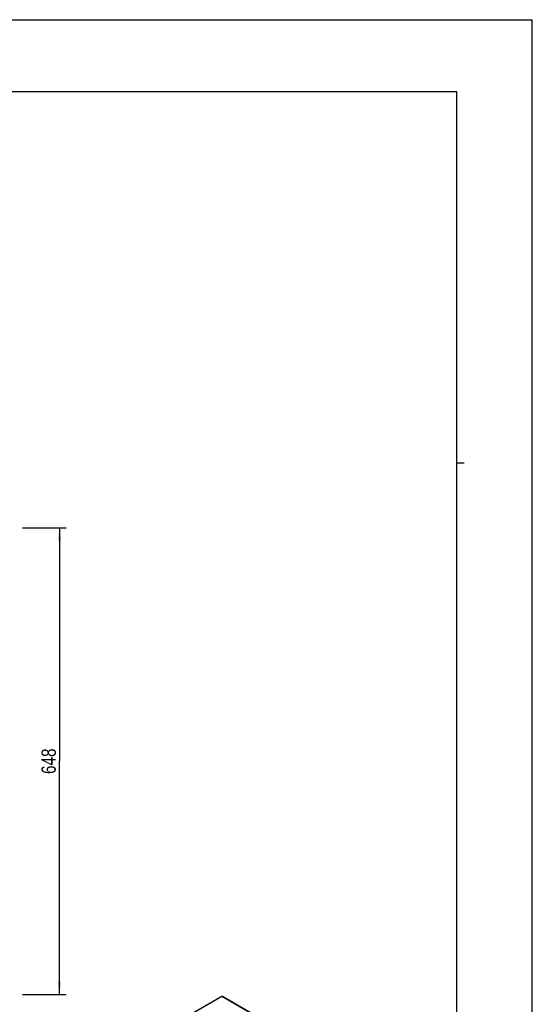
# Model space of a CAD drawing. Header units: inches. Extents: x 0 to 117, y 0 to 83.
# Tile 75 of 75: x 89 to 117, y 29 to 83. Entities that reach past the tile are written whole.
import ezdxf

# ---------------------------------------------------------------- set-up
doc = ezdxf.new("R2010")
doc.units = ezdxf.units.IN
doc.header["$LTSCALE"] = 6.431102
doc.header["$MEASUREMENT"] = 0
doc.layers.get('0').update_dxf_attribs({"linetype": 'CONTINUOUS'})
doc.styles.get("Standard").update_dxf_attribs({"font": 'txt', "width": 0.8})
doc.dimstyles.new('DIMSTYLE_1', dxfattribs={"dimtxt": 0.78125, "dimasz": 0.7, "dimexe": 0.18, "dimexo": 0.0625, "dimgap": 0.09, "dimtad": 1, "dimdec": 1, "dimzin": 4, "dimdsep": 46, "dimtxsty": 'STANDARD', "dimblk": '_FILLED', "dimblk1": '_FILLED', "dimblk2": '_FILLED', "dimcen": 0.09, "dimadec": 0, "dimazin": 0, "dimtfac": 1, "dimtdec": 1, "dimtofl": 0, "dimtmove": 0, "dimatfit": 3, "dimldrblk": '_FILLED', "dimfxl": 1, "dimtolj": 1, "dimtzin": 4, "dimarcsym": 0})

# ---------------------------------------------------------------- blocks, each defined once
blk = doc.blocks.new('_FILLED')
at = {"color": 0, "linetype": 'BYBLOCK'}
blk.add_solid([(0, 0), (-1, 0.143), (-1, -0.143)], dxfattribs=at)
blk = doc.blocks.new('*D4')
at = {"color": 7, "linetype": 'CONTINUOUS'}
for p, q in [((89.054, 54.903), (91.442, 54.903)), ((91.067, 54.903), (91.067, 42.148)), ((91.067, 29.392), (91.067, 42.148)), ((89.054, 29.392), (91.442, 29.392))]:
    blk.add_line(p, q, dxfattribs=at)
at = {"color": 7, "linetype": 'CONTINUOUS', "xscale": 0.7, "yscale": 0.7, "zscale": 0.7}
for p, rotation in [((91.067, 54.903), 90), ((91.067, 29.392), 270)]:
    blk.add_blockref('_FILLED', p, dxfattribs=dict(at, rotation=rotation))
at = {"color": 7, "linetype": 'CONTINUOUS', "insert": (90.09, 42.148), "char_height": 0.7812, "width": 1.875, "attachment_point": 2, "rotation": 90, "line_spacing_factor": 0.9}
blk.add_mtext('648', dxfattribs=at)

msp = doc.modelspace()

# ---------------------------------------------------------------- linework, layer by layer
at = {"color": 7, "linetype": 'CONTINUOUS'}
for p, q in [((0, 82.677), (116.929, 82.677)), ((116.929, 0), (116.929, 82.677)), ((112.795, 78.74), (4.134, 78.74)), ((112.795, 3.937), (112.795, 78.74)), ((112.795, 58.465), (113.209, 58.465)), ((99.926, 29.293), (97.439, 27.857)), ((99.956, 29.29), (97.467, 27.853)), ((109.022, 24.055), (99.956, 29.29)), ((109.052, 24.058), (99.985, 29.293))]:
    msp.add_line(p, q, dxfattribs=at)
for centre, radius, start, end in [((99.955, 29.241), 0.0597, 66.309, 72.824), ((99.956, 29.242), 0.0587, 60.0168, 66.3178)]:
    msp.add_arc(centre, radius, start, end, dxfattribs=at)
msp.add_open_spline([(99.926, 29.293), (99.94, 29.3), (99.958, 29.303), (99.973, 29.298)], degree=3, dxfattribs=at)
for points, knots in [([(99.956, 29.29), (99.953, 29.291), (99.944, 29.296), (99.932, 29.296), (99.926, 29.293)], [0, 0, 0, 0, 0.295034, 1, 1, 1, 1]), ([(99.985, 29.293), (99.979, 29.296), (99.967, 29.296), (99.958, 29.291), (99.956, 29.29)], [0, 0, 0, 0, 0.704854, 1, 1, 1, 1])]:
    msp.add_open_spline(points, degree=3, knots=knots, dxfattribs=at)

# ---------------------------------------------------------------- dimensions: what is measured, and where the dimension line sits
dim = msp.add_linear_dim(base=(91.067, 29.392), p1=(89.054, 54.903), p2=(89.054, 29.392), angle=270, dimstyle='DIMSTYLE_1', dxfattribs=at)
dim.commit()
dim.dimension.update_dxf_attribs({"geometry": '*D4', "text_midpoint": (90.901, 41.309), "dimtype": 160})

doc.saveas('drawing.dxf')
